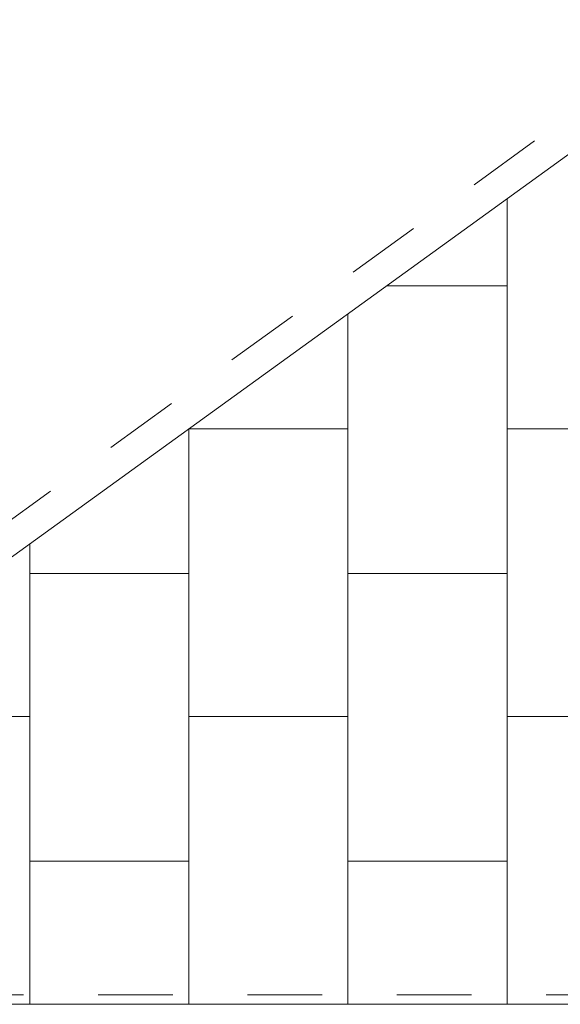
# Model space of a CAD drawing. Extents: x -396299 to -11759, y -15022 to 18278.
# Tile 199 of 204: x -39732 to -37689, y 10869 to 14587. Entities that reach past the tile are written whole.
import ezdxf

# ---------------------------------------------------------------- set-up
doc = ezdxf.new("R2010")
doc.units = 0
doc.header["$MEASUREMENT"] = 0
doc.linetypes.add('Dashed', pattern=[564.444447, 282.222223, -282.222223])
doc.layers.add('A-Opisy_Nr_Pióra__88', color=7, linetype='Continuous', lineweight=20, true_color=0xfd4435)
doc.layers.add('arch wypelnienia_Nr_Pióra__2', color=7, linetype='Continuous', lineweight=13, true_color=0x7f7f7f)
doc.layers.add('INWENT DACH_Nr_Pióra__21', color=7, linetype='Continuous', lineweight=13)

msp = doc.modelspace()

# ---------------------------------------------------------------- linework, layer by layer
at = {"layer": 'A-Opisy_Nr_Pióra__88', "linetype": 'Dashed'}
for p, q in [((-34583.7, 16443.2), (-40438.4, 12212.2)), ((-42258.2, 10904.4), (-26919.3, 10904.4))]:
    msp.add_line(p, q, dxfattribs=at)
at = {"layer": 'arch wypelnienia_Nr_Pióra__2', "linetype": 'Continuous'}
for p, q in [((-37890.3, 13910.2), (-37890.3, 10869)), ((-37890.3, 13581.3), (-38345.5, 13581.3)), ((-38491.5, 13475.8), (-38491.5, 10869)), ((-39092.7, 13041.3), (-39092.7, 10869)), ((-38491.5, 13041.3), (-39092.7, 13041.3)), ((-37289.1, 13041.3), (-37890.3, 13041.3)), ((-39693.9, 12606.8), (-39693.9, 10869)), ((-39092.7, 12495.1), (-39693.9, 12495.1)), ((-37890.3, 12495.1), (-38491.5, 12495.1)), ((-39693.9, 11955.1), (-40295.1, 11955.1)), ((-38491.5, 11955.1), (-39092.7, 11955.1)), ((-37289.1, 11955.1), (-37890.3, 11955.1)), ((-39092.7, 11409), (-39693.9, 11409)), ((-37890.3, 11409), (-38491.5, 11409))]:
    msp.add_line(p, q, dxfattribs=at)
at = {"layer": 'INWENT DACH_Nr_Pióra__21', "linetype": 'Continuous'}
for p, q in [((-34583.7, 16299.8), (-42098.7, 10869)), ((-42098.7, 10869), (-27068.7, 10869))]:
    msp.add_line(p, q, dxfattribs=at)

doc.saveas('drawing.dxf')
